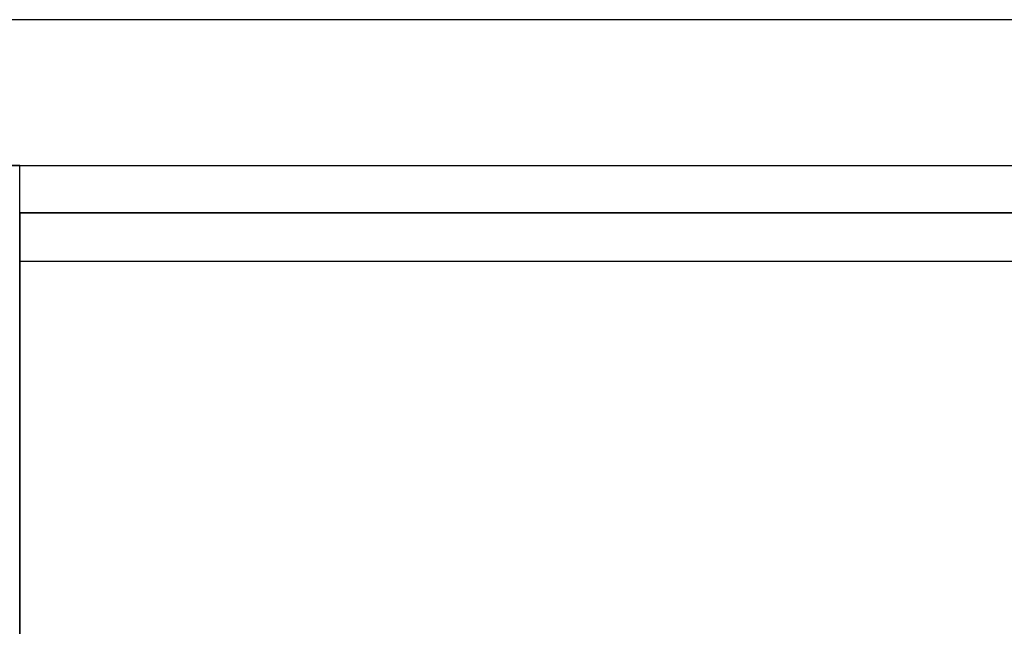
# Model space of a CAD drawing. Header units: metres. Extents: x 391.1 to 427.5, y 12.7 to 28.4.
# Tile 43 of 139: x 404.4 to 405.4, y 27.6 to 28.2. Entities that reach past the tile are written whole.
import ezdxf

# ---------------------------------------------------------------- set-up
doc = ezdxf.new("R2010")
doc.units = ezdxf.units.M
doc.layers.add('01_SUELOS', color=7, linetype='Continuous', lineweight=25, true_color=0x007f00)
doc.layers.add('A-WALL-____-MCUT', color=7, linetype='Continuous', lineweight=25)
doc.layers.add('A-WALL-____-OTLN', color=7, linetype='Continuous', lineweight=25)

# ---------------------------------------------------------------- blocks, each defined once
blk = doc.blocks.new('Family - Envans P1-154705-04_CLI_AIRE_P1')
at = {"layer": 'A-WALL-____-MCUT', "color": 253, "true_color": 0xaaaaaa}
for p, q in [((4.5588, 0), (4.5588, 0.1)), ((0, 0), (4.5588, 0))]:
    blk.add_line(p, q, dxfattribs=at)
at = {"layer": 'A-WALL-____-OTLN', "color": 253, "true_color": 0xaaaaaa}
for p, q in [((4.5588, 0), (4.5588, 0.1)), ((0, 0), (4.5588, 0))]:
    blk.add_line(p, q, dxfattribs=at)
at = {"layer": 'A-WALL-____-OTLN', "color": 253, "lineweight": 18, "true_color": 0xaaaaaa}
blk.add_line((0, 0), (4.5588, 0), dxfattribs=at)
blk = doc.blocks.new('Family - LONDR55-XX_ZZ-ARQ-CAA-M3D-Londres55-154745-04_CLI_AIRE_P1')
at = {"layer": '01_SUELOS', "color": 9, "true_color": 0xaad4aa}
for p, q in [((0, 2.1), (0, 0)), ((0, 0), (0, 2.1)), ((1.2507, 2.1), (0, 2.1)), ((0, 2.1), (1.2507, 2.1))]:
    blk.add_line(p, q, dxfattribs=at)
blk = doc.blocks.new('Family - Envans P1-154895-04_CLI_AIRE_P1')
at = {"layer": 'A-WALL-____-MCUT', "color": 253, "true_color": 0xaaaaaa}
for p, q in [((25.5857, 0.15), (0.0311, 0.15)), ((0, 0), (25.556, 0))]:
    blk.add_line(p, q, dxfattribs=at)
at = {"layer": 'A-WALL-____-OTLN', "color": 253, "true_color": 0xaaaaaa}
for p, q in [((25.5857, 0.15), (0.0311, 0.15)), ((0, 0), (25.556, 0))]:
    blk.add_line(p, q, dxfattribs=at)
at = {"layer": 'A-WALL-____-OTLN', "color": 253, "lineweight": 18, "true_color": 0xaaaaaa}
blk.add_line((0, 0), (25.556, 0), dxfattribs=at)
blk = doc.blocks.new('Family - Envans P1-155189-04_CLI_AIRE_P1')
at = {"layer": 'A-WALL-____-MCUT', "color": 253, "true_color": 0xaaaaaa}
for p, q in [((1.2007, 0.05), (0, 0.05)), ((0, 0.05), (0, 0)), ((0, 0), (1.2007, 0))]:
    blk.add_line(p, q, dxfattribs=at)
at = {"layer": 'A-WALL-____-OTLN', "color": 253, "true_color": 0xaaaaaa}
for p, q in [((1.2007, 0.05), (0, 0.05)), ((0, 0.05), (0, 0)), ((0, 0), (1.2007, 0))]:
    blk.add_line(p, q, dxfattribs=at)
at = {"layer": 'A-WALL-____-OTLN', "color": 253, "lineweight": 18, "true_color": 0xaaaaaa}
blk.add_line((0, 0), (1.2007, 0), dxfattribs=at)
blk = doc.blocks.new('LONDR55-XX_ZZ-ARQ-CAA-M3D-Londres55_ifc-1-04_CLI_AIRE_P1')
at = {"layer": '01_SUELOS', "color": 253, "lineweight": 18, "true_color": 0xaaaaaa}
blk.add_blockref('Family - LONDR55-XX_ZZ-ARQ-CAA-M3D-Londres55-154745-04_CLI_AIRE_P1', (404.4366, 25.9295), dxfattribs=at)
at = {"layer": 'A-WALL-____-OTLN', "color": 253, "lineweight": 18, "true_color": 0xaaaaaa}
for name, p, rotation in [('Family - Envans P1-154895-04_CLI_AIRE_P1', (426.8464, 28.2282), 180), ('Family - Envans P1-154705-04_CLI_AIRE_P1', (404.4366, 23.5195), 90)]:
    blk.add_blockref(name, p, dxfattribs=dict(at, rotation=rotation))
blk.add_blockref('Family - Envans P1-155189-04_CLI_AIRE_P1', (404.4366, 27.9795), dxfattribs=at)

msp = doc.modelspace()

# ---------------------------------------------------------------- block references
at = {"lineweight": 5}
msp.add_blockref('LONDR55-XX_ZZ-ARQ-CAA-M3D-Londres55_ifc-1-04_CLI_AIRE_P1', (0, 0), dxfattribs=at)

doc.saveas('drawing.dxf')
